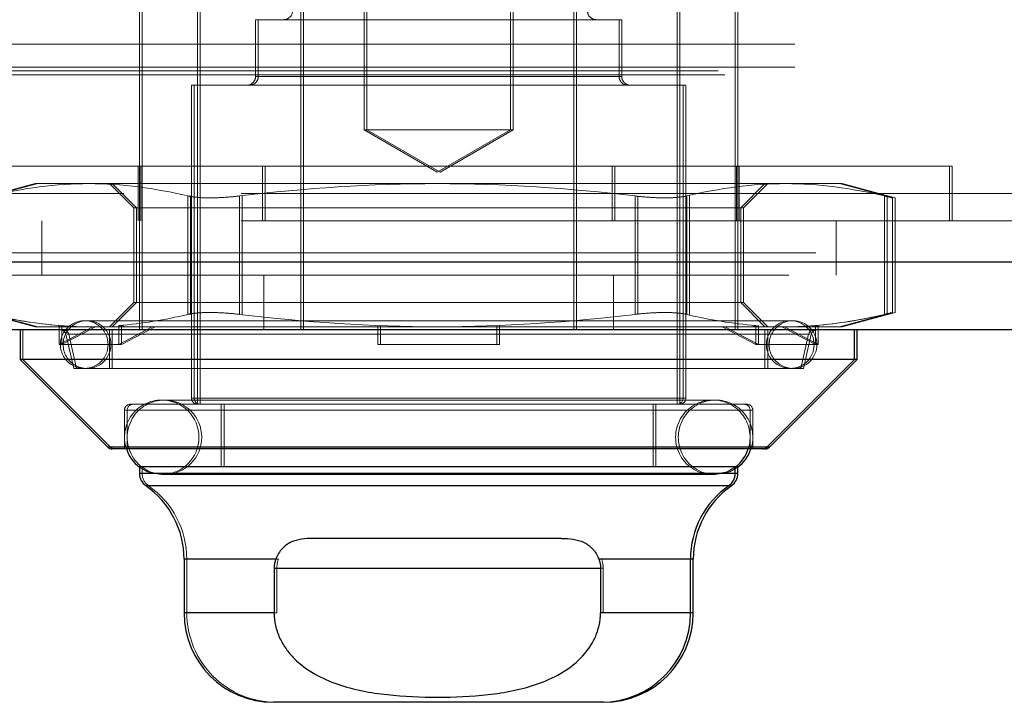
# Model space of a CAD drawing. Header units: inches. Extents: x 0.2 to 10.8, y 0.2 to 8.2.
# Tile 100 of 146: x 4.3084 to 4.3952, y 7.0724 to 7.1325. Entities that reach past the tile are written whole.
import ezdxf

# ---------------------------------------------------------------- set-up
doc = ezdxf.new("R2010")
doc.units = ezdxf.units.IN
doc.header["$MEASUREMENT"] = 0
doc.linetypes.add('HIDDEN', pattern=[0.07500000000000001, 0.05, -0.025])

msp = doc.modelspace()

# ---------------------------------------------------------------- linework, layer by layer
at = {"color": 7, "linetype": 'HIDDEN', "lineweight": 18}
for p, q in [((4.338789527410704, 7.160712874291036), (4.338789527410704, 7.122766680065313)), ((4.339029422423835, 7.160712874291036), (4.339029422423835, 7.122766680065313)), ((4.351695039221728, 7.122766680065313), (4.351695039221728, 7.160712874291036)), ((4.351934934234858, 7.122766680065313), (4.351934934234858, 7.160712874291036)), ((4.31899556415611, 7.136018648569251), (4.31899556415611, 7.109978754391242)), ((4.319235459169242, 7.136018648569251), (4.319235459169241, 7.105178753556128)), ((4.333214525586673, 7.136018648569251), (4.333214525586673, 7.105178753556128)), ((4.333454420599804, 7.136018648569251), (4.333454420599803, 7.105178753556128)), ((4.357270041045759, 7.136018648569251), (4.357270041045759, 7.105178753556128)), ((4.357509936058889, 7.136018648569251), (4.357509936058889, 7.105178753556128)), ((4.37148900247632, 7.136018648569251), (4.37148900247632, 7.105178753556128)), ((4.371728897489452, 7.136018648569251), (4.371728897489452, 7.109978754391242)), ((4.324113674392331, 7.135100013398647), (4.324113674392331, 7.098617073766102)), ((4.324353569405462, 7.135100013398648), (4.324353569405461, 7.098617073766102)), ((4.366370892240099, 7.098617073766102), (4.366370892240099, 7.135100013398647)), ((4.36661078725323, 7.098617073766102), (4.366610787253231, 7.135100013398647)), ((4.36125278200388, 7.132475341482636), (4.329231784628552, 7.132475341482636)), ((4.329231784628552, 7.132475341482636), (4.329231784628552, 7.127488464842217)), ((4.329471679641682, 7.132475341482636), (4.329471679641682, 7.127488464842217)), ((4.361492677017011, 7.132475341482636), (4.36125278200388, 7.132475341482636)), ((4.36125278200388, 7.127488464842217), (4.36125278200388, 7.132475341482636)), ((4.361492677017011, 7.127488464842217), (4.361492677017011, 7.132475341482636)), ((3.076744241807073, 7.1303154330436), (4.96880235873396, 7.130315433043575)), ((3.069985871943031, 7.127968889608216), (4.975560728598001, 7.12796888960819)), ((3.070570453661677, 7.127622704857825), (4.974976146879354, 7.127622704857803)), ((3.076744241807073, 7.128289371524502), (4.96880235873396, 7.128289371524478)), ((3.07674424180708, 7.128289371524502), (4.968802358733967, 7.128289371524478)), ((4.36125278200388, 7.127488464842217), (4.329231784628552, 7.127488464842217)), ((4.329471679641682, 7.127488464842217), (4.361492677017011, 7.127488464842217)), ((4.366895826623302, 7.126701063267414), (4.323588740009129, 7.126701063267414)), ((4.323588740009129, 7.126701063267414), (4.323588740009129, 7.099142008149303)), ((4.323828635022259, 7.126701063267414), (4.323828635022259, 7.099142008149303)), ((4.367135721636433, 7.126701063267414), (4.366895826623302, 7.126701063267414)), ((4.366895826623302, 7.099142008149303), (4.366895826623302, 7.126701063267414)), ((4.367135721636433, 7.099142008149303), (4.367135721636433, 7.126701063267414)), ((4.351695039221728, 7.122766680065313), (4.338789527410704, 7.122766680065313)), ((4.338789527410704, 7.122766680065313), (4.345242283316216, 7.119041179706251)), ((4.339029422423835, 7.122766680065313), (4.345482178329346, 7.119041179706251)), ((4.345242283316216, 7.119041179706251), (4.351695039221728, 7.122766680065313)), ((4.345482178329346, 7.119041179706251), (4.351934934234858, 7.122766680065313)), ((4.351934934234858, 7.122766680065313), (4.351695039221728, 7.122766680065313)), ((4.300108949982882, 7.119578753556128), (4.390375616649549, 7.119578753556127)), ((4.318875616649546, 7.119578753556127), (4.318875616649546, 7.114778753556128)), ((4.319115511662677, 7.119578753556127), (4.319115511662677, 7.114778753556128)), ((4.329842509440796, 7.119578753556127), (4.329842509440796, 7.114778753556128)), ((4.330082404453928, 7.119578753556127), (4.330082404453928, 7.114778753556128)), ((4.360642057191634, 7.119578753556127), (4.360642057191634, 7.114778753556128)), ((4.360881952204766, 7.119578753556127), (4.360881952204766, 7.114778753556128)), ((4.371608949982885, 7.119578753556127), (4.371608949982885, 7.114778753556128)), ((4.371848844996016, 7.119578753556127), (4.371848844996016, 7.114778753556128)), ((4.390375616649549, 7.119578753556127), (4.39061551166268, 7.119578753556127)), ((4.390375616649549, 7.114778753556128), (4.390375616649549, 7.119578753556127)), ((4.39061551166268, 7.114778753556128), (4.39061551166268, 7.119578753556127)), ((4.309809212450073, 7.118039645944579), (4.305139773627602, 7.116788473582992)), ((4.310049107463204, 7.118039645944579), (4.305379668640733, 7.116788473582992)), ((4.314556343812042, 7.118039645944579), (4.309809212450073, 7.118039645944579)), ((4.345242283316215, 7.118039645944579), (4.314556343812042, 7.118039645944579)), ((4.3163708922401, 7.118039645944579), (4.3185021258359, 7.115908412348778)), ((4.31661078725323, 7.118039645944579), (4.318742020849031, 7.115908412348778)), ((4.375928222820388, 7.118039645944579), (4.345242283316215, 7.118039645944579)), ((4.37198244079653, 7.115908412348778), (4.374113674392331, 7.118039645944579)), ((4.372222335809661, 7.115908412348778), (4.374353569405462, 7.118039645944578)), ((4.380675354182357, 7.118039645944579), (4.375928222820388, 7.118039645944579)), ((4.380915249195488, 7.118039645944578), (4.380675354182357, 7.118039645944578)), ((4.385344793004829, 7.116788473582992), (4.380675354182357, 7.118039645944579)), ((4.385584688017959, 7.11678847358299), (4.380915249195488, 7.118039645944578)), ((3.127962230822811, 7.117178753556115), (4.917628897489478, 7.117178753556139)), ((3.127962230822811, 7.117178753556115), (4.917628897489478, 7.117178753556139)), ((4.917628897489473, 7.117178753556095), (3.127962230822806, 7.117178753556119)), ((4.917628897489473, 7.117178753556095), (3.127962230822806, 7.117178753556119)), ((4.323269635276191, 7.106527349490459), (4.323269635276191, 7.116953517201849)), ((4.32326963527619, 7.106527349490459), (4.323269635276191, 7.116953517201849)), ((4.323509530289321, 7.10652734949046), (4.323509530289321, 7.116953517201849)), ((4.323509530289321, 7.10652734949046), (4.323509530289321, 7.116953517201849)), ((4.327815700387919, 7.106527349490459), (4.327815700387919, 7.116953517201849)), ((4.32781570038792, 7.106527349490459), (4.32781570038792, 7.116953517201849)), ((4.32805559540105, 7.10652734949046), (4.32805559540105, 7.116953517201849)), ((4.32805559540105, 7.106527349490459), (4.328055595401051, 7.116953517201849)), ((4.362668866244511, 7.106527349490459), (4.36266886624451, 7.116953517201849)), ((4.362668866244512, 7.106527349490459), (4.362668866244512, 7.116953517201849)), ((4.362908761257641, 7.106527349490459), (4.362908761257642, 7.116953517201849)), ((4.362908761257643, 7.106527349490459), (4.362908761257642, 7.116953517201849)), ((4.367214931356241, 7.106527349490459), (4.367214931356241, 7.116953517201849)), ((4.367214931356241, 7.106527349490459), (4.367214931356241, 7.116953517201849)), ((4.367454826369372, 7.106527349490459), (4.367454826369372, 7.116953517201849)), ((4.367454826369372, 7.106527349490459), (4.367454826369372, 7.116953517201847)), ((4.384641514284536, 7.106527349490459), (4.384641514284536, 7.116953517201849)), ((4.384641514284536, 7.106527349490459), (4.384641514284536, 7.116953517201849)), ((4.384881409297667, 7.106527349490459), (4.384881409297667, 7.116953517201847)), ((4.384881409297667, 7.106527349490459), (4.384881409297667, 7.116953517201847)), ((4.385344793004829, 7.106676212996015), (4.385344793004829, 7.116804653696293)), ((4.385584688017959, 7.106676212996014), (4.385584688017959, 7.116804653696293)), ((4.322084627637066, 7.115908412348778), (4.3185021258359, 7.115908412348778)), ((4.3185021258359, 7.115908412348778), (4.3185021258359, 7.107572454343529)), ((4.318742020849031, 7.115908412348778), (4.318742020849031, 7.107572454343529)), ((4.37198244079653, 7.115908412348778), (4.322084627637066, 7.115908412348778)), ((4.372222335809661, 7.115908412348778), (4.37198244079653, 7.115908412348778)), ((4.37198244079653, 7.107572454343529), (4.37198244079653, 7.115908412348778)), ((4.372222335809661, 7.107572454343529), (4.372222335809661, 7.115908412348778)), ((3.127962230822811, 7.114778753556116), (4.917628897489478, 7.11477875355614)), ((4.310395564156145, 7.114778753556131), (4.310395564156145, 7.109978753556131)), ((4.380395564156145, 7.109978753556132), (4.380395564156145, 7.114778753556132)), ((4.97858224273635, 7.111961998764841), (3.066964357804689, 7.11196199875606)), ((3.066964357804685, 7.111961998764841), (4.978582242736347, 7.11196199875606)), ((3.066964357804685, 7.11112848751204), (4.978582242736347, 7.111128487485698)), ((4.976226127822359, 7.109978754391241), (3.069320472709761, 7.109978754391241)), ((4.318995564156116, 7.109978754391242), (4.318995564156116, 7.105178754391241)), ((4.329962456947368, 7.109978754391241), (4.329962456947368, 7.105178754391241)), ((4.360762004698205, 7.109978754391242), (4.360762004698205, 7.105178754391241)), ((4.371728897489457, 7.109978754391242), (4.371728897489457, 7.105178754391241)), ((4.3185021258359, 7.107572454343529), (4.3163708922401, 7.105441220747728)), ((4.318742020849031, 7.107572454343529), (4.31661078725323, 7.105441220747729)), ((4.322084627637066, 7.107572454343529), (4.3185021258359, 7.107572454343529)), ((4.37198244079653, 7.107572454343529), (4.322084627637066, 7.107572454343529)), ((4.372222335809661, 7.107572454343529), (4.37198244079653, 7.107572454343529)), ((4.374113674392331, 7.105441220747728), (4.37198244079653, 7.107572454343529)), ((4.374353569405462, 7.105441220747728), (4.372222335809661, 7.107572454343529)), ((4.305139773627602, 7.106692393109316), (4.309809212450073, 7.105441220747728)), ((4.305379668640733, 7.106692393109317), (4.310049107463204, 7.105441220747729)), ((4.37634464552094, 7.105966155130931), (4.314139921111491, 7.105966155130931)), ((4.37658454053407, 7.105966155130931), (4.37634464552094, 7.105966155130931)), ((4.380675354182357, 7.105441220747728), (4.385344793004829, 7.106692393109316)), ((4.380915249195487, 7.105441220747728), (4.385584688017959, 7.106692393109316)), ((4.308736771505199, 7.105178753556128), (4.308736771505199, 7.102554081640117)), ((4.312270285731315, 7.105441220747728), (4.309809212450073, 7.105441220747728)), ((4.311931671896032, 7.103866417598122), (4.311931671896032, 7.105544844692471)), ((4.311931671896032, 7.105544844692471), (4.312270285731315, 7.105441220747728)), ((4.31488595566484, 7.105441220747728), (4.311931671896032, 7.103866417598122)), ((4.312171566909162, 7.105544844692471), (4.312510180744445, 7.105441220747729)), ((4.312171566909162, 7.105544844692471), (4.312171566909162, 7.103866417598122)), ((4.312171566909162, 7.103866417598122), (4.315125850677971, 7.105441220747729)), ((4.312270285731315, 7.105441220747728), (4.31488595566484, 7.105441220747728)), ((4.31488595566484, 7.105441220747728), (4.317519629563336, 7.105441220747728)), ((4.3163708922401, 7.105178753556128), (4.3163708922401, 7.101766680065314)), ((4.31661078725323, 7.105178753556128), (4.31661078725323, 7.101766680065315)), ((4.317181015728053, 7.105544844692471), (4.317519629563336, 7.105441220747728)), ((4.317181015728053, 7.103866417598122), (4.317181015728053, 7.105544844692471)), ((4.320135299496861, 7.105441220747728), (4.317181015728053, 7.103866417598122)), ((4.317420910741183, 7.105544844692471), (4.317420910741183, 7.103866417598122)), ((4.317420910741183, 7.105544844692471), (4.317759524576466, 7.105441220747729)), ((4.317420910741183, 7.103866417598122), (4.320375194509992, 7.105441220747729)), ((4.345242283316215, 7.105441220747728), (4.317519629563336, 7.105441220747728)), ((4.339992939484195, 7.105544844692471), (4.339992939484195, 7.105441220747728)), ((4.339992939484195, 7.103866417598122), (4.339992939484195, 7.105441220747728)), ((4.340232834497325, 7.105544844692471), (4.340232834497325, 7.103866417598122)), ((4.372964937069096, 7.105441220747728), (4.345242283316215, 7.105441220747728)), ((4.350491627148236, 7.105544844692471), (4.350491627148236, 7.105441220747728)), ((4.350491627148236, 7.103866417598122), (4.350491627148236, 7.105441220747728)), ((4.350731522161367, 7.105544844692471), (4.350731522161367, 7.103866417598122)), ((4.373303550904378, 7.103866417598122), (4.37034926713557, 7.105441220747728)), ((4.370589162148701, 7.105441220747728), (4.373543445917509, 7.103866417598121)), ((4.373303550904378, 7.105544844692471), (4.372964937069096, 7.105441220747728)), ((4.372964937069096, 7.105441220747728), (4.37559861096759, 7.105441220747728)), ((4.373543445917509, 7.105544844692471), (4.373204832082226, 7.105441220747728)), ((4.373303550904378, 7.105544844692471), (4.373303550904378, 7.103866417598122)), ((4.373543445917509, 7.103866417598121), (4.373543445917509, 7.105544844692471)), ((4.374113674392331, 7.101766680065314), (4.374113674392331, 7.105178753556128)), ((4.374353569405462, 7.101766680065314), (4.374353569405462, 7.105178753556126)), ((4.378552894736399, 7.103866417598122), (4.37559861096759, 7.105441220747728)), ((4.378214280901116, 7.105441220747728), (4.37559861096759, 7.105441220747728)), ((4.375838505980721, 7.105441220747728), (4.37879278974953, 7.103866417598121)), ((4.378552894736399, 7.105544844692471), (4.378214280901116, 7.105441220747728)), ((4.380675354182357, 7.105441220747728), (4.378214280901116, 7.105441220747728)), ((4.37879278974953, 7.105544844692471), (4.378454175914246, 7.105441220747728)), ((4.378552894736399, 7.105544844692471), (4.378552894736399, 7.103866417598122)), ((4.37879278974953, 7.103866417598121), (4.37879278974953, 7.105544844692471)), ((4.380915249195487, 7.105441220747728), (4.380675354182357, 7.105441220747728)), ((4.312527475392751, 7.104771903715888), (4.313221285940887, 7.101766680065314)), ((4.37795709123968, 7.104771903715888), (4.312645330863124, 7.104771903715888)), ((4.312767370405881, 7.104771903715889), (4.378079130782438, 7.104771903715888)), ((4.312767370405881, 7.104771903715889), (4.313461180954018, 7.101766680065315)), ((4.377263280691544, 7.101766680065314), (4.37795709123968, 7.104771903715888)), ((4.377503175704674, 7.101766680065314), (4.37819698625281, 7.104771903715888)), ((4.317181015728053, 7.103866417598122), (4.311931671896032, 7.103866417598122)), ((4.317420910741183, 7.103866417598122), (4.317181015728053, 7.103866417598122)), ((4.350491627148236, 7.103866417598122), (4.339992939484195, 7.103866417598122)), ((4.350491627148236, 7.103866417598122), (4.350731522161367, 7.103866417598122)), ((4.373303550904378, 7.103866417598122), (4.378552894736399, 7.103866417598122)), ((4.378552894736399, 7.103866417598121), (4.37879278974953, 7.103866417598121)), ((4.308736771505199, 7.102554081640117), (4.316457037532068, 7.094833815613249)), ((4.377263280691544, 7.101766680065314), (4.313221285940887, 7.101766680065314)), ((4.377503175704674, 7.101766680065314), (4.377263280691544, 7.101766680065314)), ((4.369520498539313, 7.098987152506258), (4.320964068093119, 7.098987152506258)), ((4.366895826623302, 7.099142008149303), (4.323588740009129, 7.099142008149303)), ((4.323828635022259, 7.099142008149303), (4.367135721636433, 7.099142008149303)), ((4.369760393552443, 7.098987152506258), (4.369520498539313, 7.098987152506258)), ((4.372276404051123, 7.098617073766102), (4.318208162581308, 7.098617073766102)), ((4.326213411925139, 7.098617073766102), (4.326213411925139, 7.093105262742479)), ((4.326453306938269, 7.098617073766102), (4.326453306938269, 7.093105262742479)), ((4.364271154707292, 7.093105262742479), (4.364271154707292, 7.098617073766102)), ((4.364511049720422, 7.093105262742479), (4.364511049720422, 7.098617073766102)), ((4.37251629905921, 7.098617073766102), (4.372276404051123, 7.098617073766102)), ((4.372801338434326, 7.098092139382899), (4.317683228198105, 7.098092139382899)), ((4.317683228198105, 7.098092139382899), (4.317683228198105, 7.094680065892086)), ((4.317923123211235, 7.0980921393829), (4.373041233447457, 7.098092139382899)), ((4.317923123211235, 7.0980921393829), (4.317923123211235, 7.094680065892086)), ((4.372801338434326, 7.094680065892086), (4.372801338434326, 7.098092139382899)), ((4.373041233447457, 7.094680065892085), (4.373041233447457, 7.098092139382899)), ((4.316217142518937, 7.094833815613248), (4.374267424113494, 7.094833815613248)), ((4.316457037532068, 7.094833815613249), (4.374507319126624, 7.094833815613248)), ((4.374267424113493, 7.094833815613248), (4.316457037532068, 7.094833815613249)), ((4.31899556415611, 7.093105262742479), (4.31899556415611, 7.093081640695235)), ((4.31923545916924, 7.093105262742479), (4.31923545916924, 7.092512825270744)), ((4.37148900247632, 7.093081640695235), (4.37148900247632, 7.093105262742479)), ((4.371728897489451, 7.093081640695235), (4.371728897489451, 7.093105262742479)), ((4.31899556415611, 7.092512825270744), (4.37148900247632, 7.092512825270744)), ((4.31923545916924, 7.092512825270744), (4.371728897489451, 7.092512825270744)), ((4.37148900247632, 7.092512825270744), (4.31923545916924, 7.092512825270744)), ((4.320964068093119, 7.092425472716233), (4.369520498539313, 7.092425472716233)), ((4.369520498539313, 7.092425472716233), (4.369760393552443, 7.092425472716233)), ((4.319557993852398, 7.091435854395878), (4.370926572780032, 7.091435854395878)), ((4.319797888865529, 7.091435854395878), (4.371166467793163, 7.091435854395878)), ((4.370926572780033, 7.091435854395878), (4.319797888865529, 7.091435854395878)), ((4.322932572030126, 7.08497402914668), (4.331013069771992, 7.08497402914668)), ((4.331252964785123, 7.08497402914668), (4.323172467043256, 7.08497402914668)), ((4.323172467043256, 7.08497402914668), (4.323172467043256, 7.080244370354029)), ((4.359471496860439, 7.08497402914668), (4.367551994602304, 7.08497402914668)), ((4.359711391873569, 7.084974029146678), (4.367791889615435, 7.084974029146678)), ((4.367551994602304, 7.084974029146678), (4.359711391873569, 7.08497402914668)), ((4.330866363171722, 7.084181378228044), (4.359618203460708, 7.084181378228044)), ((4.359858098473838, 7.084181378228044), (4.331106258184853, 7.084181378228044)), ((4.331106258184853, 7.084181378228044), (4.331106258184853, 7.080244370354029)), ((4.359858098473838, 7.084181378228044), (4.331106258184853, 7.084181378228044)), ((4.359858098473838, 7.084181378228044), (4.359858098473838, 7.080244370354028)), ((4.322932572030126, 7.080244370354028), (4.330866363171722, 7.080244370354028)), ((4.331106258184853, 7.080244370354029), (4.323172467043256, 7.080244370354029)), ((4.359618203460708, 7.080244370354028), (4.367551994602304, 7.080244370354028)), ((4.359858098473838, 7.080244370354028), (4.367791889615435, 7.080244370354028)), ((4.367551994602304, 7.080244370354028), (4.359858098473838, 7.080244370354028))]:
    msp.add_line(p, q, dxfattribs=at)
at = {"color": 7, "linetype": 'Continuous', "lineweight": 25}
for p, q in [((4.978582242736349, 7.11112848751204), (3.066964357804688, 7.111128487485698)), ((4.976226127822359, 7.105178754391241), (3.069320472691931, 7.105178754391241)), ((4.308496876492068, 7.105178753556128), (4.308496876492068, 7.102554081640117)), ((4.381987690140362, 7.102554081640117), (4.381987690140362, 7.105178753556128)), ((4.382227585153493, 7.102554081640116), (4.382227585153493, 7.105178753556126)), ((4.308496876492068, 7.102554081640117), (4.316217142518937, 7.094833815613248)), ((4.381987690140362, 7.102554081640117), (4.308496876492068, 7.102554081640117)), ((4.374267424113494, 7.094833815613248), (4.381987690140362, 7.102554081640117)), ((4.374507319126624, 7.094833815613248), (4.382227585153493, 7.102554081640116)), ((4.382227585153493, 7.102554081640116), (4.381987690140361, 7.102554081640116)), ((4.374267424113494, 7.094833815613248), (4.316217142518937, 7.094833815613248)), ((4.373896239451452, 7.094680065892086), (4.316588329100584, 7.094680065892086)), ((4.374136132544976, 7.094680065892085), (4.373896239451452, 7.094680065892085)), ((4.374507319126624, 7.094833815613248), (4.374267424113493, 7.094833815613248)), ((4.37148900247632, 7.093105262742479), (4.31899556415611, 7.093105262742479)), ((4.31899556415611, 7.093081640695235), (4.31899556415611, 7.092512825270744)), ((4.37148900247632, 7.092512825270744), (4.37148900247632, 7.093081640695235)), ((4.371728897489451, 7.093105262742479), (4.371520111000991, 7.093105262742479)), ((4.371728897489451, 7.092512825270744), (4.371728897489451, 7.093081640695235)), ((4.37148900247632, 7.092512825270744), (4.31899556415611, 7.092512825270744)), ((4.371728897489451, 7.092512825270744), (4.37148900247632, 7.092512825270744)), ((4.370926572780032, 7.091435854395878), (4.319557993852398, 7.091435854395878)), ((4.371166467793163, 7.091435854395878), (4.370926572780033, 7.091435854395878)), ((4.356192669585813, 7.086806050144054), (4.334291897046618, 7.086806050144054)), ((4.322932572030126, 7.08497402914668), (4.322932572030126, 7.080244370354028)), ((4.331013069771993, 7.08497402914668), (4.322932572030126, 7.08497402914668)), ((4.367551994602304, 7.08497402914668), (4.359471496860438, 7.08497402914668)), ((4.367551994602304, 7.080244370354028), (4.367551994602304, 7.08497402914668)), ((4.367791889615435, 7.084974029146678), (4.367551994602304, 7.084974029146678)), ((4.367791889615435, 7.080244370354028), (4.367791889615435, 7.084974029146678)), ((4.330866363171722, 7.084181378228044), (4.359618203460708, 7.084181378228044)), ((4.330866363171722, 7.084181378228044), (4.330866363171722, 7.080244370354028)), ((4.359618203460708, 7.084181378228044), (4.359618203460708, 7.080244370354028)), ((4.330866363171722, 7.080244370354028), (4.322932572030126, 7.080244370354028)), ((4.367551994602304, 7.080244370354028), (4.359618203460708, 7.080244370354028)), ((4.367791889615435, 7.080244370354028), (4.367551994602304, 7.080244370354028)), ((4.359677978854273, 7.072370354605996), (4.330806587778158, 7.072370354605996)), ((4.359917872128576, 7.072370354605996), (4.359677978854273, 7.072370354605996))]:
    msp.add_line(p, q, dxfattribs=at)
at = {"color": 7, "linetype": 'HIDDEN', "lineweight": 18, "flags": 128}
for points in [[(4.31899556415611, 7.093081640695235), (4.319708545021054, 7.092675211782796), (4.320964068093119, 7.092425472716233)], [(4.369520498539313, 7.092425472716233), (4.370776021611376, 7.092675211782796), (4.371520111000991, 7.093105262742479)], [(4.369760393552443, 7.092425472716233), (4.371015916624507, 7.092675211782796), (4.371728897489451, 7.093081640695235)]]:
    msp.add_lwpolyline(points, dxfattribs=at)
at = {"color": 7, "linetype": 'HIDDEN', "lineweight": 18}
for centre, radius, start, end in [((4.331702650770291, 7.133262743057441), 0.0007874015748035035, 270.0000000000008, 0), ((4.359261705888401, 7.13326274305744), 0.0007874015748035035, 180, 270.0000000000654), ((4.328444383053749, 7.127488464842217), 0.0007874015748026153, 269.9999999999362, 0), ((4.32868427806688, 7.127488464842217), 0.0007874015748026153, 269.9999999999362, 0), ((4.362040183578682, 7.127488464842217), 0.0007874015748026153, 180, 270.0000000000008), ((4.362280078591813, 7.127488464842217), 0.0007874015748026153, 180, 270.0000000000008), ((4.314139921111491, 7.103866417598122), 0.002099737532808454, 90, 270.0000000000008), ((4.314379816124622, 7.103866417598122), 0.002099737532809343, 90, 270.0000000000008), ((4.314139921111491, 7.103866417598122), 0.002099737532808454, 270.0000000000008, 90), ((4.314379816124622, 7.103866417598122), 0.002099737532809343, 270.0000000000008, 90), ((4.37634464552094, 7.103866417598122), 0.002099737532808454, 90, 270.0000000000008), ((4.37658454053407, 7.103866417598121), 0.002099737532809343, 90, 270.0000000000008), ((4.37634464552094, 7.103866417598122), 0.002099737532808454, 270.0000000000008, 90), ((4.37658454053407, 7.103866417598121), 0.002099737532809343, 270.0000000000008, 90), ((4.312015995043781, 7.104653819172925), 0.0005249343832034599, 13.00000000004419, 89.99999999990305), ((4.312255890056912, 7.104653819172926), 0.0005249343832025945, 13.000000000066, 89.99999999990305), ((4.378468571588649, 7.104653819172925), 0.0005249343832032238, 90.00000000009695, 166.999999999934), ((4.37870846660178, 7.104653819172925), 0.0005249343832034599, 90.00000000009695, 166.9999999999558), ((4.320964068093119, 7.095706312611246), 0.003280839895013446, 90, 198.2280527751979), ((4.321203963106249, 7.095706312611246), 0.003280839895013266, 90, 270.0000000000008), ((4.320964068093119, 7.095706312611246), 0.003280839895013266, 270.0000000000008, 90), ((4.321203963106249, 7.095706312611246), 0.003280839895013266, 270.0000000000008, 90), ((4.324113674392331, 7.099142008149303), 0.0005249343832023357, 180, 270.0000000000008), ((4.324353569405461, 7.099142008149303), 0.0005249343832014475, 180, 270.0000000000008), ((4.369520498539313, 7.095706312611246), 0.003280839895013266, 90, 270.0000000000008), ((4.366370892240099, 7.099142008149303), 0.0005249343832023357, 270.0000000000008, 0), ((4.369760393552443, 7.095706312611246), 0.003280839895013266, 90, 270.0000000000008), ((4.36661078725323, 7.099142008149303), 0.0005249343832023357, 270.0000000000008, 0), ((4.369520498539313, 7.095706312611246), 0.00328083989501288, 341.7719472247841, 90), ((4.369760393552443, 7.095706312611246), 0.00328083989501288, 341.7719472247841, 90), ((4.31820816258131, 7.098092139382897), 0.0005249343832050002, 90.00000000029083, 179.9999999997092), ((4.31844805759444, 7.098092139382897), 0.0005249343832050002, 90.00000000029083, 179.9999999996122), ((4.372276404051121, 7.098092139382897), 0.0005249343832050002, 2.90829920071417e-10, 89.99999999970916), ((4.372516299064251, 7.098092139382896), 0.0005249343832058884, 3.877732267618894e-10, 89.99999999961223), ((4.316828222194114, 7.0952050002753), 0.000524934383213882, 225.0000000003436, 269.9999999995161), ((4.320547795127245, 7.092512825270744), 0.001312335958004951, 180, 235.1500954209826), ((4.315298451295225, 7.08497402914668), 0.007874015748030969, 0, 55.15009542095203), ((4.331046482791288, 7.080244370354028), 0.00787401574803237, 179.9999999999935, 269.9999999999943)]:
    msp.add_arc(centre, radius, start, end, dxfattribs=at)
at = {"color": 7, "linetype": 'Continuous', "lineweight": 25}
for centre, radius, start, end in [((4.316588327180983, 7.0952050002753), 0.0005249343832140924, 225.0000000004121, 269.999999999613), ((4.320964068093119, 7.095706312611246), 0.003280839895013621, 198.2280527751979, 233.1301023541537), ((4.369520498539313, 7.095706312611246), 0.003280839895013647, 307.5520488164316, 341.7719472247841), ((4.369760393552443, 7.095706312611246), 0.003280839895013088, 306.8698976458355, 341.7719472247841), ((4.373896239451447, 7.0952050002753), 0.0005249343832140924, 270.0000000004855, 314.9999999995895), ((4.374136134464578, 7.095205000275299), 0.000524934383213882, 270.0000000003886, 314.9999999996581), ((4.320307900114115, 7.092512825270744), 0.001312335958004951, 180, 235.1500954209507), ((4.370176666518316, 7.092512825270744), 0.001312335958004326, 304.849904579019, 0), ((4.370416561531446, 7.092512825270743), 0.001312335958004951, 304.849904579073, 3.877732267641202e-11), ((4.315058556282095, 7.08497402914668), 0.007874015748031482, 0, 55.15009542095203), ((4.375426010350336, 7.08497402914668), 0.007874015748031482, 124.8499045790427, 180), ((4.375665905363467, 7.084974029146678), 0.007874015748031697, 124.8499045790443, 180), ((4.330806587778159, 7.080244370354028), 0.00787401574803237, 180, 269.9999999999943), ((4.359677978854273, 7.080244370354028), 0.00787401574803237, 270.0000000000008, 0), ((4.359917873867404, 7.080244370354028), 0.00787401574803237, 270.0000000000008, 0)]:
    msp.add_arc(centre, radius, start, end, dxfattribs=at)
at = {"color": 7, "linetype": 'HIDDEN', "lineweight": 18}
for points in [[(4.314556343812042, 7.118039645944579), (4.311640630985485, 7.118039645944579), (4.308737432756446, 7.117638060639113), (4.305843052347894, 7.116953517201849)], [(4.323269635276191, 7.116953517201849), (4.320375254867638, 7.117638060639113), (4.3174720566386, 7.118039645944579), (4.314556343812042, 7.118039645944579)], [(4.345242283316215, 7.118039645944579), (4.339410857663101, 7.118039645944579), (4.333604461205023, 7.117638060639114), (4.327815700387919, 7.116953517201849)], [(4.362668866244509, 7.116953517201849), (4.356880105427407, 7.117638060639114), (4.351073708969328, 7.118039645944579), (4.345242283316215, 7.118039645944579)], [(4.375928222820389, 7.118039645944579), (4.373012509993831, 7.118039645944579), (4.370109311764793, 7.117638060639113), (4.367214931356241, 7.116953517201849)], [(4.384641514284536, 7.116953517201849), (4.381747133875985, 7.117638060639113), (4.378843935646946, 7.118039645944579), (4.375928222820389, 7.118039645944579)], [(4.311931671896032, 7.105544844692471), (4.309895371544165, 7.105704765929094), (4.307866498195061, 7.106048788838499), (4.305843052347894, 7.106527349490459)], [(4.314556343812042, 7.105441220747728), (4.311640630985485, 7.105441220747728), (4.308737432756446, 7.105842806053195), (4.305843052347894, 7.106527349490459)], [(4.323269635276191, 7.106527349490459), (4.321246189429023, 7.106048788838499), (4.31921731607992, 7.105704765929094), (4.317181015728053, 7.105544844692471)], [(4.327815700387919, 7.106527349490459), (4.333604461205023, 7.105842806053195), (4.339410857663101, 7.105441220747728), (4.345242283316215, 7.105441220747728)], [(4.345242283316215, 7.105441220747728), (4.351073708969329, 7.105441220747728), (4.356880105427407, 7.105842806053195), (4.362668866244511, 7.106527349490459)], [(4.367214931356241, 7.106527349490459), (4.369238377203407, 7.106048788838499), (4.371267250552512, 7.105704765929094), (4.373303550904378, 7.105544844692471)], [(4.384641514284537, 7.106527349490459), (4.381747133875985, 7.105842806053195), (4.378843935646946, 7.105441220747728), (4.375928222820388, 7.105441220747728)], [(4.378552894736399, 7.105544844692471), (4.380589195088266, 7.105704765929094), (4.382618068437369, 7.106048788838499), (4.384641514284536, 7.106527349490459)], [(4.331106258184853, 7.084181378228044), (4.331106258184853, 7.084457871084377), (4.33115832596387, 7.084726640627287), (4.331252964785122, 7.08497402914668)], [(4.359858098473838, 7.084181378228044), (4.359858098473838, 7.084457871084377), (4.359806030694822, 7.084726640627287), (4.35971139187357, 7.08497402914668)]]:
    msp.add_open_spline(points, degree=3, dxfattribs=at)
for points, knots in [([(4.327815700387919, 7.116953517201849), (4.327355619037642, 7.116899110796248), (4.326904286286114, 7.11685831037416), (4.326018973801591, 7.11680267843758), (4.325588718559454, 7.11678851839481), (4.324797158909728, 7.116788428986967), (4.324425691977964, 7.116802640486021), (4.323780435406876, 7.116857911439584), (4.32349968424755, 7.116899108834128), (4.323269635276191, 7.116953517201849)], [0, 0, 0, 0, 0.25, 0.25, 0.5, 0.5, 0.75, 0.75, 1, 1, 1, 1]), ([(4.367214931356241, 7.116953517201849), (4.366984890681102, 7.116899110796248), (4.366707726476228, 7.11685831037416), (4.36606037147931, 7.116802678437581), (4.365691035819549, 7.116788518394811), (4.364899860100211, 7.116788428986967), (4.364467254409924, 7.116802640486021), (4.363585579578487, 7.116857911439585), (4.36312896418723, 7.116899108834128), (4.362668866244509, 7.116953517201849)], [0, 0, 0, 0, 0.25, 0.25, 0.5, 0.5, 0.75, 0.75, 1, 1, 1, 1]), ([(4.385275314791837, 7.116804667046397), (4.385292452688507, 7.116800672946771), (4.385350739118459, 7.116787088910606), (4.385013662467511, 7.116865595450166), (4.384691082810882, 7.116941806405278), (4.384641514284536, 7.116953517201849)], [0, 0, 0, 0, 0.2606228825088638, 0.8863851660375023, 1, 1, 1, 1]), ([(4.323269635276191, 7.106527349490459), (4.323499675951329, 7.106581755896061), (4.323776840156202, 7.106622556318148), (4.32442419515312, 7.106678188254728), (4.324793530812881, 7.106692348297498), (4.325584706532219, 7.106692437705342), (4.326017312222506, 7.106678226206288), (4.326898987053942, 7.106622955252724), (4.327355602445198, 7.106581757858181), (4.327815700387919, 7.106527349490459)], [0, 0, 0, 0, 0.25, 0.25, 0.5, 0.5, 0.75, 0.75, 1, 1, 1, 1]), ([(4.362668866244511, 7.106527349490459), (4.363128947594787, 7.106581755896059), (4.363580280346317, 7.106622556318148), (4.36446559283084, 7.106678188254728), (4.364895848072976, 7.106692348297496), (4.365687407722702, 7.106692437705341), (4.366058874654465, 7.106678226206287), (4.366704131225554, 7.106622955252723), (4.366984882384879, 7.106581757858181), (4.367214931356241, 7.106527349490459)], [0, 0, 0, 0, 0.25, 0.25, 0.5, 0.5, 0.75, 0.75, 1, 1, 1, 1]), ([(4.384641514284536, 7.106527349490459), (4.384901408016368, 7.106588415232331), (4.385313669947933, 7.106685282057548), (4.385285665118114, 7.106678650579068), (4.385275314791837, 7.106676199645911)], [0, 0, 0, 0, 0.6304092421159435, 0.9999999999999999, 0.9999999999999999, 0.9999999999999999, 0.9999999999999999])]:
    msp.add_open_spline(points, degree=3, knots=knots, dxfattribs=at)
at = {"color": 7, "linetype": 'Continuous', "lineweight": 25}
for points, knots in [([(4.334291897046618, 7.086806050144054), (4.333943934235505, 7.086806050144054), (4.333606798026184, 7.086785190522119), (4.332957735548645, 7.086679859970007), (4.332641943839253, 7.086594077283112), (4.332061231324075, 7.086324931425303), (4.331793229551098, 7.086138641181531), (4.331339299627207, 7.085645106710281), (4.331150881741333, 7.085334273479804), (4.331013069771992, 7.08497402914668)], [0, 0, 0, 0, 0.25, 0.25, 0.5, 0.5, 0.75, 0.75, 1, 1, 1, 1]), ([(4.356192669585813, 7.086806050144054), (4.356540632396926, 7.086806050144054), (4.356877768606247, 7.086785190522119), (4.357526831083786, 7.086679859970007), (4.357842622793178, 7.086594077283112), (4.358423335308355, 7.086324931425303), (4.358691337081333, 7.086138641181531), (4.359145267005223, 7.085645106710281), (4.359333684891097, 7.085334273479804), (4.359471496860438, 7.08497402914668)], [0, 0, 0, 0, 0.25, 0.25, 0.5, 0.5, 0.75, 0.75, 1, 1, 1, 1]), ([(4.330866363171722, 7.080244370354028), (4.330866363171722, 7.079864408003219), (4.330908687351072, 7.079492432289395), (4.331071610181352, 7.078763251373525), (4.331194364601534, 7.078402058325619), (4.331507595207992, 7.077717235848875), (4.331696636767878, 7.077393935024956), (4.332132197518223, 7.07678120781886), (4.332379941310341, 7.076491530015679), (4.333173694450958, 7.075696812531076), (4.333783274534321, 7.075249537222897), (4.335086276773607, 7.074501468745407), (4.335769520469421, 7.074204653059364), (4.337179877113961, 7.073717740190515), (4.337911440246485, 7.073527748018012), (4.339373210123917, 7.073231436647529), (4.340106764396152, 7.073123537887), (4.342312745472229, 7.072880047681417), (4.343790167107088, 7.072819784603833), (4.346753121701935, 7.072821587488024), (4.348245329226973, 7.072884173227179), (4.351202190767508, 7.073218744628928), (4.35267946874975, 7.073494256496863), (4.354774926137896, 7.074229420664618), (4.35545931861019, 7.074531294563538), (4.35674965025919, 7.075282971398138), (4.357348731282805, 7.075727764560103), (4.358400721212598, 7.076795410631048), (4.35883205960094, 7.077394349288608), (4.359296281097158, 7.078418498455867), (4.359416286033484, 7.078775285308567), (4.359576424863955, 7.079497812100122), (4.359618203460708, 7.079866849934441), (4.359618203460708, 7.080244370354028)], [0, 0, 0, 0, 0.03124999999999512, 0.03124999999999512, 0.06249999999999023, 0.06249999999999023, 0.09374999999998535, 0.09374999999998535, 0.1249999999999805, 0.1249999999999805, 0.1874999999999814, 0.1874999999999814, 0.2499999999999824, 0.2499999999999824, 0.3124999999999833, 0.3124999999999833, 0.3749999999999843, 0.3749999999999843, 0.4999999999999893, 0.4999999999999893, 0.6249999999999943, 0.6249999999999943, 0.7499999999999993, 0.7499999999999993, 0.8124999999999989, 0.8124999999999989, 0.8749999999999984, 0.8749999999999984, 0.937499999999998, 0.937499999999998, 0.968749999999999, 0.968749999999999, 1, 1, 1, 1])]:
    msp.add_open_spline(points, degree=3, knots=knots, dxfattribs=at)
for points in [[(4.331013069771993, 7.08497402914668), (4.330918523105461, 7.084726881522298), (4.330866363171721, 7.084457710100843), (4.330866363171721, 7.084181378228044)], [(4.359471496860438, 7.08497402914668), (4.35956604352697, 7.084726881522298), (4.35961820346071, 7.084457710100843), (4.35961820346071, 7.084181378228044)]]:
    msp.add_open_spline(points, degree=3, dxfattribs=at)

doc.saveas('drawing.dxf')
